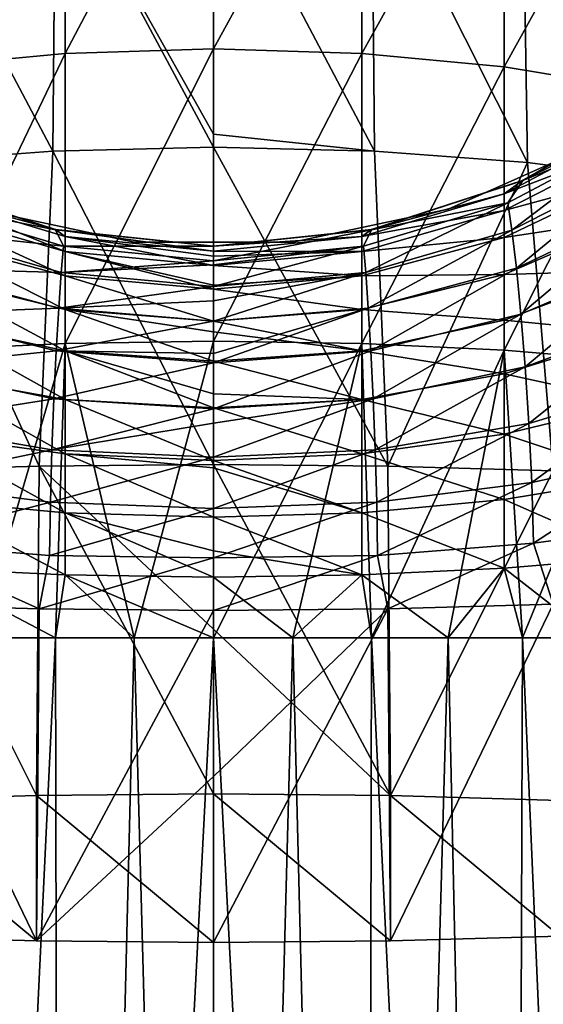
# Model space of a CAD drawing. Header units: millimetres. Extents: x -24 to 24, y -375 to 258.
# Tile 6 of 15: x -4 to 7, y 183 to 204. Entities that reach past the tile are written whole.
import ezdxf

# ---------------------------------------------------------------- set-up
doc = ezdxf.new("R2010")
doc.units = ezdxf.units.MM
doc.header["$LTSCALE"] = 159.143519
for name, color, linetype in [('10', 7, 'CONTINUOUS'), ('11', 7, 'CONTINUOUS'), ('12', 7, 'CONTINUOUS'), ('17', 7, 'CONTINUOUS'), ('19', 7, 'CONTINUOUS'), ('20', 7, 'CONTINUOUS'), ('25', 7, 'CONTINUOUS'), ('26', 7, 'CONTINUOUS'), ('27', 7, 'CONTINUOUS'), ('28', 7, 'CONTINUOUS'), ('29', 7, 'CONTINUOUS'), ('30', 7, 'CONTINUOUS'), ('31', 7, 'CONTINUOUS'), ('5', 7, 'CONTINUOUS'), ('6', 7, 'CONTINUOUS'), ('7', 7, 'CONTINUOUS'), ('8', 7, 'CONTINUOUS'), ('9', 7, 'CONTINUOUS')]:
    doc.layers.add(name, color=color, linetype=linetype)

msp = doc.modelspace()

# ---------------------------------------------------------------- linework, layer by layer
at = {"layer": '10', "color": 7, "linetype": 'CONTINUOUS', "true_color": 0xe0f2ff}
for points in [[(1.725, 191, 16.41), (0, 191, 16.5), (3.301, 127.327, 17.66), (1.725, 191, 16.41)], [(0, 191, 16.5), (0, 127.327, 17.966), (3.301, 127.327, 17.66), (0, 191, 16.5)], [(0, 191, -16.5), (1.725, 191, -16.41), (0, 126.709, -17.981), (0, 191, -16.5)], [(0, 126.709, -17.981), (1.725, 191, -16.41), (3.301, 127.327, -17.66), (0, 126.709, -17.981)], [(1.725, 191, -16.41), (3.431, 191, -16.139), (3.301, 127.327, -17.66), (1.725, 191, -16.41)], [(3.431, 191, 16.139), (1.725, 191, 16.41), (3.301, 127.327, 17.66), (3.431, 191, 16.139)], [(3.431, 191, -16.139), (5.099, 191, -15.692), (3.301, 127.327, -17.66), (3.431, 191, -16.139)], [(3.301, 127.327, -17.66), (5.099, 191, -15.692), (6.49, 127.327, -16.752), (3.301, 127.327, -17.66)], [(6.49, 127.327, 16.752), (3.431, 191, 16.139), (3.301, 127.327, 17.66), (6.49, 127.327, 16.752)], [(5.099, 191, 15.692), (3.431, 191, 16.139), (6.49, 127.327, 16.752), (5.099, 191, 15.692)], [(5.099, 191, -15.692), (6.711, 191, -15.073), (6.49, 127.327, -16.752), (5.099, 191, -15.692)], [(6.711, 191, 15.073), (5.099, 191, 15.692), (6.49, 127.327, 16.752), (6.711, 191, 15.073)], [(6.711, 191, -15.073), (8.25, 191, -14.289), (6.49, 127.327, -16.752), (6.711, 191, -15.073)], [(6.49, 127.327, -16.752), (8.25, 191, -14.289), (9.458, 127.327, -15.275), (6.49, 127.327, -16.752)], [(9.458, 127.327, 15.275), (6.711, 191, 15.073), (6.49, 127.327, 16.752), (9.458, 127.327, 15.275)], [(8.25, 191, 14.289), (6.711, 191, 15.073), (9.458, 127.327, 15.275), (8.25, 191, 14.289)]]:
    msp.add_3dface(points, dxfattribs=at)
at = {"layer": '11', "color": 7, "linetype": 'CONTINUOUS', "true_color": 0xe0f2ff}
for points in [[(-3.431, 199.861, 123.45), (-6.711, 200.926, 123.45), (-3.431, 199.861, 105.35), (-3.431, 199.861, 123.45)], [(-3.431, 199.861, 105.35), (-6.711, 200.926, 123.45), (-6.711, 200.926, 105.35), (-3.431, 199.861, 105.35)], [(0, 199.5, 123.45), (-3.431, 199.861, 123.45), (0, 199.5, 105.35), (0, 199.5, 123.45)], [(0, 199.5, 105.35), (-3.431, 199.861, 123.45), (-3.431, 199.861, 105.35), (0, 199.5, 105.35)]]:
    msp.add_3dface(points, dxfattribs=at)
at = {"layer": '12', "color": 7, "linetype": 'CONTINUOUS', "true_color": 0xe0f2ff}
for points in [[(6.711, 200.926, 105.35), (9.698, 202.651, 105.35), (6.711, 200.926, 123.45), (6.711, 200.926, 105.35)], [(6.711, 200.926, 123.45), (9.698, 202.651, 105.35), (9.698, 202.651, 123.45), (6.711, 200.926, 123.45)], [(3.431, 199.861, 105.35), (6.711, 200.926, 105.35), (3.431, 199.861, 123.45), (3.431, 199.861, 105.35)], [(3.431, 199.861, 123.45), (6.711, 200.926, 105.35), (6.711, 200.926, 123.45), (3.431, 199.861, 123.45)], [(0, 199.5, 123.45), (0, 199.5, 105.35), (3.431, 199.861, 105.35), (0, 199.5, 123.45)], [(0, 199.5, 123.45), (3.431, 199.861, 105.35), (3.431, 199.861, 123.45), (0, 199.5, 123.45)]]:
    msp.add_3dface(points, dxfattribs=at)
at = {"layer": '17', "color": 7, "linetype": 'CONTINUOUS', "true_color": 0xe0f2ff}
for points in [[(5.099, 200.308, 124.4), (8.25, 201.711, 124.4), (5.099, 200.308, 142.5), (5.099, 200.308, 124.4)], [(5.099, 200.308, 142.5), (8.25, 201.711, 124.4), (8.25, 201.711, 142.5), (5.099, 200.308, 142.5)], [(-5.099, 200.308, 124.4), (-1.725, 199.59, 124.4), (-5.099, 200.308, 142.5), (-5.099, 200.308, 124.4)], [(-5.099, 200.308, 142.5), (-1.725, 199.59, 124.4), (-1.725, 199.59, 142.5), (-5.099, 200.308, 142.5)], [(1.725, 199.59, 124.4), (5.099, 200.308, 124.4), (1.725, 199.59, 142.5), (1.725, 199.59, 124.4)], [(1.725, 199.59, 142.5), (5.099, 200.308, 124.4), (5.099, 200.308, 142.5), (1.725, 199.59, 142.5)], [(-1.725, 199.59, 124.4), (1.725, 199.59, 124.4), (-1.725, 199.59, 142.5), (-1.725, 199.59, 124.4)], [(-1.725, 199.59, 142.5), (1.725, 199.59, 124.4), (1.725, 199.59, 142.5), (-1.725, 199.59, 142.5)]]:
    msp.add_3dface(points, dxfattribs=at)
at = {"layer": '19', "color": 7, "linetype": 'CONTINUOUS', "true_color": 0xe0f2ff}
for points in [[(-3.431, 199.861, 161.55), (-6.711, 200.926, 161.55), (-3.431, 199.861, 143.45), (-3.431, 199.861, 161.55)], [(-3.431, 199.861, 143.45), (-6.711, 200.926, 161.55), (-6.711, 200.926, 143.45), (-3.431, 199.861, 143.45)], [(0, 199.5, 161.55), (-3.431, 199.861, 161.55), (0, 199.5, 143.45), (0, 199.5, 161.55)], [(0, 199.5, 143.45), (-3.431, 199.861, 161.55), (-3.431, 199.861, 143.45), (0, 199.5, 143.45)]]:
    msp.add_3dface(points, dxfattribs=at)
at = {"layer": '20', "color": 7, "linetype": 'CONTINUOUS', "true_color": 0xe0f2ff}
for points in [[(6.711, 200.926, 143.45), (9.698, 202.651, 143.45), (6.711, 200.926, 161.55), (6.711, 200.926, 143.45)], [(6.711, 200.926, 161.55), (9.698, 202.651, 143.45), (9.698, 202.651, 161.55), (6.711, 200.926, 161.55)], [(3.431, 199.861, 143.45), (6.711, 200.926, 143.45), (3.431, 199.861, 161.55), (3.431, 199.861, 143.45)], [(3.431, 199.861, 161.55), (6.711, 200.926, 143.45), (6.711, 200.926, 161.55), (3.431, 199.861, 161.55)], [(0, 199.5, 161.55), (0, 199.5, 143.45), (3.431, 199.861, 143.45), (0, 199.5, 161.55)], [(0, 199.5, 161.55), (3.431, 199.861, 143.45), (3.431, 199.861, 161.55), (0, 199.5, 161.55)]]:
    msp.add_3dface(points, dxfattribs=at)
at = {"layer": '25', "color": 7, "linetype": 'CONTINUOUS', "true_color": 0xe0f2ff}
for points in [[(-7.376, 194.627, 210.047), (-3.842, 187.577, 212.156), (-3.784, 194.729, 211.212), (-7.376, 194.627, 210.047)], [(-3.842, 187.577, 212.156), (0, 187.612, 212.558), (-3.784, 194.729, 211.212), (-3.842, 187.577, 212.156)], [(0, 194.763, 211.606), (-3.784, 194.729, 211.212), (0, 191.189, 212.071), (0, 194.763, 211.606)], [(-3.784, 194.729, 211.212), (0, 187.612, 212.558), (0, 191.189, 212.071), (-3.784, 194.729, 211.212)], [(-7.523, 187.473, 210.964), (-3.842, 187.577, 212.156), (-7.376, 194.627, 210.047), (-7.523, 187.473, 210.964)], [(-3.843, 184.423, 176.101), (-7.523, 184.527, 177.292), (-7.376, 191.731, 176.953), (-3.843, 184.423, 176.101)], [(-3.784, 191.629, 175.788), (-3.843, 184.423, 176.101), (-7.376, 191.731, 176.953), (-3.784, 191.629, 175.788)], [(0, 191.595, 175.394), (-3.843, 184.423, 176.101), (-3.784, 191.629, 175.788), (0, 191.595, 175.394)], [(0, 187.994, 175.557), (-3.843, 184.423, 176.101), (0, 191.595, 175.394), (0, 187.994, 175.557)], [(0, 184.388, 175.698), (-3.843, 184.423, 176.101), (0, 187.994, 175.557), (0, 184.388, 175.698)]]:
    msp.add_3dface(points, dxfattribs=at)
at = {"layer": '26', "color": 7, "linetype": 'CONTINUOUS', "true_color": 0xe0f2ff}
for points in [[(0, 194.763, 211.606), (0, 191.189, 212.071), (3.843, 187.577, 212.156), (0, 194.763, 211.606)], [(0, 194.763, 211.606), (3.843, 187.577, 212.156), (3.784, 194.729, 211.212), (0, 194.763, 211.606)], [(3.784, 194.729, 211.212), (3.843, 187.577, 212.156), (7.376, 194.627, 210.047), (3.784, 194.729, 211.212)], [(3.843, 187.577, 212.156), (7.523, 187.473, 210.964), (7.376, 194.627, 210.047), (3.843, 187.577, 212.156)], [(7.376, 191.731, 176.953), (3.842, 184.423, 176.1), (3.784, 191.629, 175.788), (7.376, 191.731, 176.953)], [(7.523, 184.527, 177.292), (3.842, 184.423, 176.1), (7.376, 191.731, 176.953), (7.523, 184.527, 177.292)], [(0, 184.388, 175.698), (0, 187.994, 175.557), (3.784, 191.629, 175.788), (0, 184.388, 175.698)], [(3.842, 184.423, 176.1), (0, 184.388, 175.698), (3.784, 191.629, 175.788), (3.842, 184.423, 176.1)], [(0, 187.994, 175.557), (0, 191.595, 175.394), (3.784, 191.629, 175.788), (0, 187.994, 175.557)], [(0, 191.189, 212.071), (0, 187.612, 212.558), (3.843, 187.577, 212.156), (0, 191.189, 212.071)]]:
    msp.add_3dface(points, dxfattribs=at)
at = {"layer": '27', "color": 7, "linetype": 'CONTINUOUS', "true_color": 0xe0f2ff}
for points in [[(0, 208.186, 207.503), (-3.436, 208.05, 207.199), (0, 201.933, 209.978), (0, 208.186, 207.503)], [(-3.436, 208.05, 207.199), (-6.718, 207.655, 206.299), (-3.493, 201.563, 209.737), (-3.436, 208.05, 207.199)], [(0, 201.649, 210.066), (-3.436, 208.05, 207.199), (-3.493, 201.563, 209.737), (0, 201.649, 210.066)], [(0, 201.933, 209.978), (-3.436, 208.05, 207.199), (0, 201.649, 210.066), (0, 201.933, 209.978)], [(-3.493, 201.563, 209.737), (-6.718, 207.655, 206.299), (-6.823, 201.315, 208.764), (-3.493, 201.563, 209.737)], [(-3.784, 194.729, 211.212), (-3.493, 201.563, 209.737), (-6.823, 201.315, 208.764), (-3.784, 194.729, 211.212)], [(-3.784, 194.729, 211.212), (0, 194.763, 211.606), (-3.493, 201.563, 209.737), (-3.784, 194.729, 211.212)], [(0, 194.763, 211.606), (0, 201.649, 210.066), (-3.493, 201.563, 209.737), (0, 194.763, 211.606)], [(-7.376, 194.627, 210.047), (-3.784, 194.729, 211.212), (-6.823, 201.315, 208.764), (-7.376, 194.627, 210.047)], [(-6.717, 200.929, 168.595), (-3.429, 199.86, 168.595), (-6.392, 200.441, 170.154), (-6.717, 200.929, 168.595)], [(-6.392, 200.441, 170.154), (-3.259, 199.502, 169.999), (-6.482, 199.85, 171.613), (-6.392, 200.441, 170.154)], [(-6.392, 200.441, 170.154), (-3.429, 199.86, 168.595), (-3.259, 199.502, 169.999), (-6.392, 200.441, 170.154)], [(-6.482, 199.85, 171.613), (-3.308, 198.934, 171.3), (-6.58, 199.028, 172.914), (-6.482, 199.85, 171.613)], [(-6.482, 199.85, 171.613), (-3.259, 199.502, 169.999), (-3.308, 198.934, 171.3), (-6.482, 199.85, 171.613)], [(-3.429, 199.86, 168.595), (0, 199.5, 168.595), (-3.259, 199.502, 169.999), (-3.429, 199.86, 168.595)], [(-3.259, 199.502, 169.999), (0, 199.187, 169.941), (-3.308, 198.934, 171.3), (-3.259, 199.502, 169.999)], [(-3.259, 199.502, 169.999), (0, 199.5, 168.595), (0, 199.187, 169.941), (-3.259, 199.502, 169.999)], [(0, 199.187, 169.941), (0, 199.097, 170.191), (-3.308, 198.934, 171.3), (0, 199.187, 169.941)], [(-6.58, 199.028, 172.914), (-3.361, 198.159, 172.446), (-6.678, 198.023, 174.028), (-6.58, 199.028, 172.914)], [(-6.58, 199.028, 172.914), (-3.308, 198.934, 171.3), (-3.361, 198.159, 172.446), (-6.58, 199.028, 172.914)], [(-3.308, 198.934, 171.3), (0, 199.097, 170.191), (0, 198.629, 171.186), (-3.308, 198.934, 171.3)], [(-3.308, 198.934, 171.3), (0, 198.629, 171.186), (-3.361, 198.159, 172.446), (-3.308, 198.934, 171.3)], [(0, 198.629, 171.186), (0, 198.316, 171.69), (-3.361, 198.159, 172.446), (0, 198.629, 171.186)], [(-6.678, 198.023, 174.028), (-3.361, 198.159, 172.446), (-3.415, 197.228, 173.413), (-6.678, 198.023, 174.028)], [(-3.361, 198.159, 172.446), (0, 197.875, 172.276), (-3.415, 197.228, 173.413), (-3.361, 198.159, 172.446)], [(-3.361, 198.159, 172.446), (0, 198.316, 171.69), (0, 197.875, 172.276), (-3.361, 198.159, 172.446)], [(-6.678, 198.023, 174.028), (-3.415, 197.228, 173.413), (-6.77, 196.884, 174.943), (-6.678, 198.023, 174.028)], [(0, 197.875, 172.276), (0, 197.172, 173.014), (-3.415, 197.228, 173.413), (0, 197.875, 172.276)], [(-6.77, 196.884, 174.943), (-3.415, 197.228, 173.413), (-3.466, 196.189, 174.194), (-6.77, 196.884, 174.943)], [(-3.415, 197.228, 173.413), (0, 196.972, 173.193), (-3.466, 196.189, 174.194), (-3.415, 197.228, 173.413)], [(-3.415, 197.228, 173.413), (0, 197.172, 173.014), (0, 196.972, 173.193), (-3.415, 197.228, 173.413)], [(-6.77, 196.884, 174.943), (-3.466, 196.189, 174.194), (-6.851, 195.654, 175.661), (-6.77, 196.884, 174.943)], [(0, 196.972, 173.193), (0, 195.97, 173.929), (-3.466, 196.189, 174.194), (0, 196.972, 173.193)], [(-6.851, 195.654, 175.661), (-3.466, 196.189, 174.194), (-3.51, 195.085, 174.796), (-6.851, 195.654, 175.661)], [(-3.466, 196.189, 174.194), (0, 195.97, 173.929), (-3.51, 195.085, 174.796), (-3.466, 196.189, 174.194)], [(0, 195.97, 173.929), (0, 195.662, 174.113), (-3.51, 195.085, 174.796), (0, 195.97, 173.929)], [(-6.851, 195.654, 175.661), (-3.51, 195.085, 174.796), (-6.913, 194.37, 176.193), (-6.851, 195.654, 175.661)], [(-3.51, 195.085, 174.796), (0, 195.662, 174.113), (0, 194.926, 174.488), (-3.51, 195.085, 174.796)], [(-6.913, 194.37, 176.193), (-3.51, 195.085, 174.796), (-3.544, 193.947, 175.24), (-6.913, 194.37, 176.193)], [(-3.51, 195.085, 174.796), (0, 194.926, 174.488), (-3.544, 193.947, 175.24), (-3.51, 195.085, 174.796)], [(0, 194.926, 174.488), (0, 193.805, 174.916), (-3.544, 193.947, 175.24), (0, 194.926, 174.488)], [(-6.913, 194.37, 176.193), (-3.544, 193.947, 175.24), (-6.95, 193.053, 176.557), (-6.913, 194.37, 176.193)], [(-6.95, 193.053, 176.557), (-3.544, 193.947, 175.24), (-3.563, 192.792, 175.547), (-6.95, 193.053, 176.557)], [(-3.544, 193.947, 175.24), (0, 193.805, 174.916), (-3.563, 192.792, 175.547), (-3.544, 193.947, 175.24)], [(0, 193.805, 174.916), (0, 192.739, 175.197), (-3.563, 192.792, 175.547), (0, 193.805, 174.916)], [(-3.784, 191.629, 175.788), (-7.376, 191.731, 176.953), (-6.95, 193.053, 176.557), (-3.784, 191.629, 175.788)], [(-3.784, 191.629, 175.788), (-6.95, 193.053, 176.557), (-3.563, 192.792, 175.547), (-3.784, 191.629, 175.788)], [(0, 192.739, 175.197), (-3.784, 191.629, 175.788), (-3.563, 192.792, 175.547), (0, 192.739, 175.197)], [(0, 191.595, 175.394), (-3.784, 191.629, 175.788), (0, 192.739, 175.197), (0, 191.595, 175.394)]]:
    msp.add_3dface(points, dxfattribs=at)
at = {"layer": '28', "color": 7, "linetype": 'CONTINUOUS', "true_color": 0xe0f2ff}
for points in [[(0, 208.186, 207.503), (0, 201.933, 209.978), (3.493, 201.563, 209.737), (0, 208.186, 207.503)], [(3.436, 208.05, 207.199), (0, 208.186, 207.503), (3.493, 201.563, 209.737), (3.436, 208.05, 207.199)], [(6.718, 207.655, 206.299), (3.436, 208.05, 207.199), (6.823, 201.315, 208.764), (6.718, 207.655, 206.299)], [(6.823, 201.315, 208.764), (3.436, 208.05, 207.199), (3.493, 201.563, 209.737), (6.823, 201.315, 208.764)], [(9.763, 207.012, 204.831), (6.718, 207.655, 206.299), (9.91, 200.912, 207.18), (9.763, 207.012, 204.831)], [(9.91, 200.912, 207.18), (6.718, 207.655, 206.299), (6.823, 201.315, 208.764), (9.91, 200.912, 207.18)], [(6.717, 200.929, 168.595), (9.715, 202.664, 168.595), (9.278, 201.966, 170.406), (6.717, 200.929, 168.595)], [(6.392, 200.441, 170.154), (6.717, 200.929, 168.595), (9.278, 201.966, 170.406), (6.392, 200.441, 170.154)], [(6.392, 200.441, 170.154), (9.278, 201.966, 170.406), (6.482, 199.85, 171.613), (6.392, 200.441, 170.154)], [(6.482, 199.85, 171.613), (9.278, 201.966, 170.406), (9.406, 201.337, 172.12), (6.482, 199.85, 171.613)], [(0, 201.933, 209.978), (0, 201.649, 210.066), (3.493, 201.563, 209.737), (0, 201.933, 209.978)], [(0, 194.763, 211.606), (3.784, 194.729, 211.212), (0, 201.649, 210.066), (0, 194.763, 211.606)], [(0, 201.649, 210.066), (3.784, 194.729, 211.212), (3.493, 201.563, 209.737), (0, 201.649, 210.066)], [(3.784, 194.729, 211.212), (6.823, 201.315, 208.764), (3.493, 201.563, 209.737), (3.784, 194.729, 211.212)], [(3.784, 194.729, 211.212), (7.376, 194.627, 210.047), (6.823, 201.315, 208.764), (3.784, 194.729, 211.212)], [(6.482, 199.85, 171.613), (9.406, 201.337, 172.12), (6.58, 199.028, 172.914), (6.482, 199.85, 171.613)], [(6.58, 199.028, 172.914), (9.406, 201.337, 172.12), (9.543, 200.437, 173.672), (6.58, 199.028, 172.914)], [(7.376, 194.627, 210.047), (9.91, 200.912, 207.18), (6.823, 201.315, 208.764), (7.376, 194.627, 210.047)], [(3.429, 199.86, 168.595), (6.717, 200.929, 168.595), (6.392, 200.441, 170.154), (3.429, 199.86, 168.595)], [(3.259, 199.502, 169.999), (3.429, 199.86, 168.595), (6.392, 200.441, 170.154), (3.259, 199.502, 169.999)], [(3.259, 199.502, 169.999), (6.392, 200.441, 170.154), (3.308, 198.934, 171.3), (3.259, 199.502, 169.999)], [(3.308, 198.934, 171.3), (6.392, 200.441, 170.154), (6.482, 199.85, 171.613), (3.308, 198.934, 171.3)], [(6.58, 199.028, 172.914), (9.543, 200.437, 173.672), (6.678, 198.023, 174.028), (6.58, 199.028, 172.914)], [(6.678, 198.023, 174.028), (9.543, 200.437, 173.672), (9.68, 199.312, 175.026), (6.678, 198.023, 174.028)], [(0, 199.187, 169.941), (0, 199.5, 168.595), (3.429, 199.86, 168.595), (0, 199.187, 169.941)], [(0, 199.187, 169.941), (3.429, 199.86, 168.595), (3.259, 199.502, 169.999), (0, 199.187, 169.941)], [(3.308, 198.934, 171.3), (6.482, 199.85, 171.613), (3.361, 198.159, 172.446), (3.308, 198.934, 171.3)], [(3.361, 198.159, 172.446), (6.482, 199.85, 171.613), (6.58, 199.028, 172.914), (3.361, 198.159, 172.446)], [(0, 199.097, 170.191), (0, 199.187, 169.941), (3.259, 199.502, 169.999), (0, 199.097, 170.191)], [(0, 198.629, 171.186), (0, 199.097, 170.191), (3.259, 199.502, 169.999), (0, 198.629, 171.186)], [(0, 198.629, 171.186), (3.259, 199.502, 169.999), (3.308, 198.934, 171.3), (0, 198.629, 171.186)], [(6.678, 198.023, 174.028), (9.68, 199.312, 175.026), (6.77, 196.884, 174.943), (6.678, 198.023, 174.028)], [(6.77, 196.884, 174.943), (9.68, 199.312, 175.026), (9.811, 198.01, 176.159), (6.77, 196.884, 174.943)], [(3.361, 198.159, 172.446), (6.58, 199.028, 172.914), (3.415, 197.228, 173.413), (3.361, 198.159, 172.446)], [(3.415, 197.228, 173.413), (6.58, 199.028, 172.914), (6.678, 198.023, 174.028), (3.415, 197.228, 173.413)], [(0, 198.316, 171.69), (0, 198.629, 171.186), (3.308, 198.934, 171.3), (0, 198.316, 171.69)], [(0, 197.875, 172.276), (0, 198.316, 171.69), (3.308, 198.934, 171.3), (0, 197.875, 172.276)], [(0, 197.875, 172.276), (3.308, 198.934, 171.3), (3.361, 198.159, 172.446), (0, 197.875, 172.276)], [(0, 197.172, 173.014), (0, 197.875, 172.276), (3.361, 198.159, 172.446), (0, 197.172, 173.014)], [(0, 196.972, 173.193), (0, 197.172, 173.014), (3.361, 198.159, 172.446), (0, 196.972, 173.193)], [(0, 196.972, 173.193), (3.361, 198.159, 172.446), (3.415, 197.228, 173.413), (0, 196.972, 173.193)], [(3.415, 197.228, 173.413), (6.678, 198.023, 174.028), (3.466, 196.189, 174.194), (3.415, 197.228, 173.413)], [(3.466, 196.189, 174.194), (6.678, 198.023, 174.028), (6.77, 196.884, 174.943), (3.466, 196.189, 174.194)], [(6.77, 196.884, 174.943), (9.811, 198.01, 176.159), (6.851, 195.654, 175.661), (6.77, 196.884, 174.943)], [(6.851, 195.654, 175.661), (9.811, 198.01, 176.159), (9.926, 196.577, 177.063), (6.851, 195.654, 175.661)], [(0, 195.97, 173.929), (0, 196.972, 173.193), (3.415, 197.228, 173.413), (0, 195.97, 173.929)], [(0, 195.97, 173.929), (3.415, 197.228, 173.413), (3.466, 196.189, 174.194), (0, 195.97, 173.929)], [(3.466, 196.189, 174.194), (6.77, 196.884, 174.943), (3.51, 195.085, 174.796), (3.466, 196.189, 174.194)], [(3.51, 195.085, 174.796), (6.77, 196.884, 174.943), (6.851, 195.654, 175.661), (3.51, 195.085, 174.796)], [(6.851, 195.654, 175.661), (9.926, 196.577, 177.063), (6.913, 194.37, 176.193), (6.851, 195.654, 175.661)], [(6.913, 194.37, 176.193), (9.926, 196.577, 177.063), (10.016, 195.055, 177.739), (6.913, 194.37, 176.193)], [(0, 195.662, 174.113), (0, 195.97, 173.929), (3.466, 196.189, 174.194), (0, 195.662, 174.113)], [(0, 194.926, 174.488), (0, 195.662, 174.113), (3.466, 196.189, 174.194), (0, 194.926, 174.488)], [(0, 194.926, 174.488), (3.466, 196.189, 174.194), (3.51, 195.085, 174.796), (0, 194.926, 174.488)], [(3.51, 195.085, 174.796), (6.851, 195.654, 175.661), (3.544, 193.947, 175.24), (3.51, 195.085, 174.796)], [(3.544, 193.947, 175.24), (6.851, 195.654, 175.661), (6.913, 194.37, 176.193), (3.544, 193.947, 175.24)], [(0, 193.805, 174.916), (0, 194.926, 174.488), (3.51, 195.085, 174.796), (0, 193.805, 174.916)], [(0, 193.805, 174.916), (3.51, 195.085, 174.796), (3.544, 193.947, 175.24), (0, 193.805, 174.916)], [(6.913, 194.37, 176.193), (10.016, 195.055, 177.739), (6.95, 193.053, 176.557), (6.913, 194.37, 176.193)], [(6.95, 193.053, 176.557), (10.016, 195.055, 177.739), (10.075, 193.475, 178.196), (6.95, 193.053, 176.557)], [(3.544, 193.947, 175.24), (6.913, 194.37, 176.193), (3.563, 192.792, 175.547), (3.544, 193.947, 175.24)], [(3.563, 192.792, 175.547), (6.913, 194.37, 176.193), (6.95, 193.053, 176.557), (3.563, 192.792, 175.547)], [(0, 192.739, 175.197), (0, 193.805, 174.916), (3.544, 193.947, 175.24), (0, 192.739, 175.197)], [(0, 192.739, 175.197), (3.544, 193.947, 175.24), (3.563, 192.792, 175.547), (0, 192.739, 175.197)], [(7.376, 191.731, 176.953), (6.95, 193.053, 176.557), (10.075, 193.475, 178.196), (7.376, 191.731, 176.953)], [(3.784, 191.629, 175.788), (3.563, 192.792, 175.547), (6.95, 193.053, 176.557), (3.784, 191.629, 175.788)], [(7.376, 191.731, 176.953), (3.784, 191.629, 175.788), (6.95, 193.053, 176.557), (7.376, 191.731, 176.953)], [(3.784, 191.629, 175.788), (0, 191.595, 175.394), (3.563, 192.792, 175.547), (3.784, 191.629, 175.788)], [(0, 191.595, 175.394), (0, 192.739, 175.197), (3.563, 192.792, 175.547), (0, 191.595, 175.394)]]:
    msp.add_3dface(points, dxfattribs=at)
at = {"layer": '29', "color": 7, "linetype": 'CONTINUOUS', "true_color": 0xe0f2ff}
for points in [[(-3.434, 199.861, 162.5), (-6.717, 200.929, 168.595), (-6.725, 200.933, 162.5), (-3.434, 199.861, 162.5)], [(-3.429, 199.86, 168.595), (-6.717, 200.929, 168.595), (-3.434, 199.861, 162.5), (-3.429, 199.86, 168.595)], [(0, 199.5, 162.5), (-3.429, 199.86, 168.595), (-3.434, 199.861, 162.5), (0, 199.5, 162.5)], [(0, 199.5, 168.595), (-3.429, 199.86, 168.595), (0, 199.5, 165.548), (0, 199.5, 168.595)], [(0, 199.5, 165.548), (-3.429, 199.86, 168.595), (0, 199.5, 162.5), (0, 199.5, 165.548)]]:
    msp.add_3dface(points, dxfattribs=at)
at = {"layer": '30', "color": 7, "linetype": 'CONTINUOUS', "true_color": 0xe0f2ff}
for points in [[(9.715, 202.664, 168.595), (6.717, 200.929, 168.595), (9.703, 202.655, 162.5), (9.715, 202.664, 168.595)], [(9.703, 202.655, 162.5), (6.717, 200.929, 168.595), (6.726, 200.933, 162.5), (9.703, 202.655, 162.5)], [(6.717, 200.929, 168.595), (3.429, 199.86, 168.595), (3.434, 199.861, 162.5), (6.717, 200.929, 168.595)], [(6.726, 200.933, 162.5), (6.717, 200.929, 168.595), (3.434, 199.861, 162.5), (6.726, 200.933, 162.5)], [(3.429, 199.86, 168.595), (0, 199.5, 168.595), (3.434, 199.861, 162.5), (3.429, 199.86, 168.595)], [(0, 199.5, 168.595), (0, 199.5, 165.548), (3.434, 199.861, 162.5), (0, 199.5, 168.595)], [(0, 199.5, 165.548), (0, 199.5, 162.5), (3.434, 199.861, 162.5), (0, 199.5, 165.548)]]:
    msp.add_3dface(points, dxfattribs=at)
at = {"layer": '31', "color": 7, "linetype": 'CONTINUOUS', "true_color": 0xe0f2ff}
for points in [[(-3.842, 187.577, 212.156), (-7.523, 187.473, 210.964), (-3.843, 184.423, 176.101), (-3.842, 187.577, 212.156)], [(-7.523, 187.473, 210.964), (-7.523, 184.527, 177.292), (-3.843, 184.423, 176.101), (-7.523, 187.473, 210.964)], [(-3.842, 187.577, 212.156), (-3.843, 184.423, 176.101), (0, 184.388, 175.698), (-3.842, 187.577, 212.156)], [(0, 187.612, 212.558), (-3.842, 187.577, 212.156), (0, 184.388, 175.698), (0, 187.612, 212.558)], [(0, 187.612, 212.558), (0, 184.388, 175.698), (3.842, 184.423, 176.1), (0, 187.612, 212.558)], [(0, 187.612, 212.558), (3.842, 184.423, 176.1), (3.843, 187.577, 212.156), (0, 187.612, 212.558)], [(3.842, 184.423, 176.1), (7.523, 184.527, 177.292), (3.843, 187.577, 212.156), (3.842, 184.423, 176.1)], [(7.523, 184.527, 177.292), (7.523, 187.473, 210.964), (3.843, 187.577, 212.156), (7.523, 184.527, 177.292)]]:
    msp.add_3dface(points, dxfattribs=at)
at = {"layer": '5', "color": 7, "linetype": 'CONTINUOUS', "true_color": 0xe0f2ff}
for points in [[(-3.431, 199.861, 25), (-6.705, 200.924, 104.6), (-6.711, 200.927, 25), (-3.431, 199.861, 25)], [(-3.424, 199.859, 104.6), (-6.705, 200.924, 104.6), (-3.431, 199.861, 25), (-3.424, 199.859, 104.6)], [(0, 199.5, 25), (-3.424, 199.859, 104.6), (-3.431, 199.861, 25), (0, 199.5, 25)], [(0, 199.5, 104.6), (-3.424, 199.859, 104.6), (0, 199.5, 25), (0, 199.5, 104.6)]]:
    msp.add_3dface(points, dxfattribs=at)
at = {"layer": '6', "color": 7, "linetype": 'CONTINUOUS', "true_color": 0xe0f2ff}
for points in [[(9.688, 202.644, 104.6), (6.701, 200.922, 104.6), (6.711, 200.927, 25), (9.688, 202.644, 104.6)], [(9.698, 202.651, 25), (9.688, 202.644, 104.6), (6.711, 200.927, 25), (9.698, 202.651, 25)], [(6.701, 200.922, 104.6), (3.422, 199.859, 104.6), (3.431, 199.861, 25), (6.701, 200.922, 104.6)], [(6.711, 200.927, 25), (6.701, 200.922, 104.6), (3.431, 199.861, 25), (6.711, 200.927, 25)], [(0, 199.5, 104.6), (0, 199.5, 25), (3.431, 199.861, 25), (0, 199.5, 104.6)], [(3.422, 199.859, 104.6), (0, 199.5, 104.6), (3.431, 199.861, 25), (3.422, 199.859, 104.6)]]:
    msp.add_3dface(points, dxfattribs=at)
at = {"layer": '7', "color": 7, "linetype": 'CONTINUOUS', "true_color": 0xe0f2ff}
for points in [[(-6.314, 209.238, -10.874), (-3.219, 209.663, -11.711), (-6.314, 203.395, -13.287), (-6.314, 209.238, -10.874)], [(-6.314, 203.395, -13.287), (-3.219, 209.663, -11.711), (-3.219, 203.684, -14.18), (-6.314, 203.395, -13.287)], [(-3.219, 209.663, -11.711), (0, 209.807, -11.994), (-3.219, 203.684, -14.18), (-3.219, 209.663, -11.711)], [(-3.219, 203.684, -14.18), (0, 209.807, -11.994), (0, 203.782, -14.482), (-3.219, 203.684, -14.18)], [(-6.314, 203.395, -13.287), (-3.219, 203.684, -14.18), (-6.314, 197.246, -14.757), (-6.314, 203.395, -13.287)], [(-6.314, 197.246, -14.757), (-3.219, 203.684, -14.18), (-3.219, 197.392, -15.684), (-6.314, 197.246, -14.757)], [(-3.219, 203.684, -14.18), (0, 203.782, -14.482), (-3.219, 197.392, -15.684), (-3.219, 203.684, -14.18)], [(-3.219, 197.392, -15.684), (0, 203.782, -14.482), (0, 197.441, -15.998), (-3.219, 197.392, -15.684)], [(-3.431, 199.861, 25), (-6.711, 200.927, 25), (-6.314, 200.636, 23.474), (-3.431, 199.861, 25)], [(-3.219, 199.709, 23.621), (-3.431, 199.861, 25), (-6.314, 200.636, 23.474), (-3.219, 199.709, 23.621)], [(-3.219, 199.709, 23.621), (-6.314, 200.636, 23.474), (-3.219, 199.385, 22.274), (-3.219, 199.709, 23.621)], [(-3.219, 199.385, 22.274), (-6.314, 200.636, 23.474), (-6.314, 200.278, 21.984), (-3.219, 199.385, 22.274)], [(-3.219, 199.385, 22.274), (-6.314, 200.278, 21.984), (-3.219, 198.855, 20.995), (-3.219, 199.385, 22.274)], [(-3.219, 198.855, 20.995), (-6.314, 200.278, 21.984), (-6.314, 199.691, 20.568), (-3.219, 198.855, 20.995)], [(0, 199.5, 25), (-3.431, 199.861, 25), (0, 199.395, 23.67), (0, 199.5, 25)], [(0, 199.395, 23.67), (-3.431, 199.861, 25), (-3.219, 199.709, 23.621), (0, 199.395, 23.67)], [(-3.219, 198.855, 20.995), (-6.314, 199.691, 20.568), (-3.219, 198.131, 19.814), (-3.219, 198.855, 20.995)], [(-3.219, 198.131, 19.814), (-6.314, 199.691, 20.568), (-6.314, 198.89, 19.262), (-3.219, 198.131, 19.814)], [(0, 199.395, 23.67), (-3.219, 199.709, 23.621), (0, 199.287, 23.109), (0, 199.395, 23.67)], [(0, 199.287, 23.109), (-3.219, 199.709, 23.621), (0, 199.083, 22.372), (0, 199.287, 23.109)], [(0, 199.083, 22.372), (-3.219, 199.709, 23.621), (-3.219, 199.385, 22.274), (0, 199.083, 22.372)], [(0, 199.083, 22.372), (-3.219, 199.385, 22.274), (0, 198.658, 21.312), (0, 199.083, 22.372)], [(0, 198.658, 21.312), (-3.219, 199.385, 22.274), (0, 198.572, 21.139), (0, 198.658, 21.312)], [(0, 198.572, 21.139), (-3.219, 199.385, 22.274), (-3.219, 198.855, 20.995), (0, 198.572, 21.139)], [(-3.219, 198.131, 19.814), (-6.314, 198.89, 19.262), (-3.219, 197.231, 18.762), (-3.219, 198.131, 19.814)], [(-3.219, 197.231, 18.762), (-6.314, 198.89, 19.262), (-6.314, 197.894, 18.097), (-3.219, 197.231, 18.762)], [(0, 198.572, 21.139), (-3.219, 198.855, 20.995), (0, 197.874, 20.001), (0, 198.572, 21.139)], [(0, 197.874, 20.001), (-3.219, 198.855, 20.995), (-3.219, 198.131, 19.814), (0, 197.874, 20.001)], [(0, 197.874, 20.001), (-3.219, 198.131, 19.814), (0, 197.645, 19.7), (0, 197.874, 20.001)], [(0, 197.645, 19.7), (-3.219, 198.131, 19.814), (0, 197.007, 18.986), (0, 197.645, 19.7)], [(0, 197.007, 18.986), (-3.219, 198.131, 19.814), (-3.219, 197.231, 18.762), (0, 197.007, 18.986)], [(-3.219, 197.231, 18.762), (-6.314, 197.894, 18.097), (-3.219, 196.177, 17.863), (-3.219, 197.231, 18.762)], [(-3.219, 196.177, 17.863), (-6.314, 197.894, 18.097), (-6.314, 196.728, 17.103), (-3.219, 196.177, 17.863)], [(-6.314, 197.246, -14.757), (-3.219, 197.392, -15.684), (-5.099, 191, -15.692), (-6.314, 197.246, -14.757)], [(-5.099, 191, -15.692), (-3.219, 197.392, -15.684), (-3.431, 191, -16.139), (-5.099, 191, -15.692)], [(-3.431, 191, -16.139), (-3.219, 197.392, -15.684), (-1.725, 191, -16.41), (-3.431, 191, -16.139)], [(-3.219, 197.392, -15.684), (0, 197.441, -15.998), (-1.725, 191, -16.41), (-3.219, 197.392, -15.684)], [(-1.725, 191, -16.41), (0, 197.441, -15.998), (0, 191, -16.5), (-1.725, 191, -16.41)], [(0, 197.007, 18.986), (-3.219, 197.231, 18.762), (0, 196.3, 18.354), (0, 197.007, 18.986)], [(0, 196.3, 18.354), (-3.219, 197.231, 18.762), (0, 195.991, 18.12), (0, 196.3, 18.354)], [(0, 195.991, 18.12), (-3.219, 197.231, 18.762), (-3.219, 196.177, 17.863), (0, 195.991, 18.12)], [(-3.219, 196.177, 17.863), (-6.314, 196.728, 17.103), (-3.219, 194.996, 17.14), (-3.219, 196.177, 17.863)], [(-3.219, 194.996, 17.14), (-6.314, 196.728, 17.103), (-6.314, 195.421, 16.303), (-3.219, 194.996, 17.14)], [(0, 195.991, 18.12), (-3.219, 196.177, 17.863), (0, 194.852, 17.423), (0, 195.991, 18.12)], [(0, 194.852, 17.423), (-3.219, 196.177, 17.863), (-3.219, 194.996, 17.14), (0, 194.852, 17.423)], [(-3.219, 194.996, 17.14), (-6.314, 195.421, 16.303), (-3.219, 193.716, 16.612), (-3.219, 194.996, 17.14)], [(-3.219, 193.716, 16.612), (-6.314, 195.421, 16.303), (-6.314, 194.005, 15.718), (-3.219, 193.716, 16.612)], [(0, 194.852, 17.423), (-3.219, 194.996, 17.14), (0, 194.688, 17.342), (0, 194.852, 17.423)], [(0, 194.688, 17.342), (-3.219, 194.996, 17.14), (0, 193.618, 16.913), (0, 194.688, 17.342)], [(0, 193.618, 16.913), (-3.219, 194.996, 17.14), (-3.219, 193.716, 16.612), (0, 193.618, 16.913)], [(-3.219, 193.716, 16.612), (-6.314, 194.005, 15.718), (-3.219, 192.369, 16.29), (-3.219, 193.716, 16.612)], [(-3.219, 192.369, 16.29), (-6.314, 194.005, 15.718), (-6.314, 192.514, 15.362), (-3.219, 192.369, 16.29)], [(0, 193.618, 16.913), (-3.219, 193.716, 16.612), (0, 192.891, 16.713), (0, 193.618, 16.913)], [(0, 192.891, 16.713), (-3.219, 193.716, 16.612), (0, 192.319, 16.603), (0, 192.891, 16.713)], [(0, 192.319, 16.603), (-3.219, 193.716, 16.612), (-3.219, 192.369, 16.29), (0, 192.319, 16.603)], [(-3.219, 192.369, 16.29), (-6.314, 192.514, 15.362), (-3.431, 191, 16.139), (-3.219, 192.369, 16.29)], [(-3.431, 191, 16.139), (-6.314, 192.514, 15.362), (-5.099, 191, 15.692), (-3.431, 191, 16.139)], [(-1.725, 191, 16.41), (-3.219, 192.369, 16.29), (-3.431, 191, 16.139), (-1.725, 191, 16.41)], [(0, 192.319, 16.603), (-3.219, 192.369, 16.29), (0, 191, 16.5), (0, 192.319, 16.603)], [(0, 191, 16.5), (-3.219, 192.369, 16.29), (-1.725, 191, 16.41), (0, 191, 16.5)]]:
    msp.add_3dface(points, dxfattribs=at)
at = {"layer": '8', "color": 7, "linetype": 'CONTINUOUS', "true_color": 0xe0f2ff}
for points in [[(0, 203.782, -14.482), (0, 209.807, -11.994), (3.219, 209.663, -11.711), (0, 203.782, -14.482)], [(0, 203.782, -14.482), (3.219, 209.663, -11.711), (3.219, 203.684, -14.18), (0, 203.782, -14.482)], [(3.219, 209.663, -11.711), (6.314, 209.238, -10.874), (3.219, 203.684, -14.18), (3.219, 209.663, -11.711)], [(3.219, 203.684, -14.18), (6.314, 209.238, -10.874), (6.314, 203.395, -13.287), (3.219, 203.684, -14.18)], [(6.314, 209.238, -10.874), (9.167, 208.547, -9.515), (6.314, 203.395, -13.287), (6.314, 209.238, -10.874)], [(6.314, 203.395, -13.287), (9.167, 208.547, -9.515), (9.167, 202.925, -11.836), (6.314, 203.395, -13.287)], [(0, 197.441, -15.998), (0, 203.782, -14.482), (3.219, 203.684, -14.18), (0, 197.441, -15.998)], [(0, 197.441, -15.998), (3.219, 203.684, -14.18), (3.219, 197.392, -15.684), (0, 197.441, -15.998)], [(3.219, 203.684, -14.18), (6.314, 203.395, -13.287), (3.219, 197.392, -15.684), (3.219, 203.684, -14.18)], [(3.219, 197.392, -15.684), (6.314, 203.395, -13.287), (6.314, 197.246, -14.757), (3.219, 197.392, -15.684)], [(6.314, 203.395, -13.287), (9.167, 202.925, -11.836), (6.314, 197.246, -14.757), (6.314, 203.395, -13.287)], [(6.314, 197.246, -14.757), (9.167, 202.925, -11.836), (9.167, 197.01, -13.251), (6.314, 197.246, -14.757)], [(9.698, 202.651, 25), (6.711, 200.927, 25), (9.167, 202.142, 23.235), (9.698, 202.651, 25)], [(9.167, 202.142, 23.235), (6.711, 200.927, 25), (6.314, 200.636, 23.474), (9.167, 202.142, 23.235)], [(9.167, 202.142, 23.235), (6.314, 200.636, 23.474), (9.167, 201.728, 21.512), (9.167, 202.142, 23.235)], [(9.167, 201.728, 21.512), (6.314, 200.636, 23.474), (6.314, 200.278, 21.984), (9.167, 201.728, 21.512)], [(9.167, 201.728, 21.512), (6.314, 200.278, 21.984), (9.167, 201.05, 19.876), (9.167, 201.728, 21.512)], [(6.711, 200.927, 25), (3.431, 199.861, 25), (6.314, 200.636, 23.474), (6.711, 200.927, 25)], [(9.167, 201.05, 19.876), (6.314, 200.278, 21.984), (6.314, 199.691, 20.568), (9.167, 201.05, 19.876)], [(9.167, 201.05, 19.876), (6.314, 199.691, 20.568), (9.167, 200.123, 18.365), (9.167, 201.05, 19.876)], [(6.314, 200.636, 23.474), (3.431, 199.861, 25), (3.219, 199.709, 23.621), (6.314, 200.636, 23.474)], [(6.314, 200.636, 23.474), (3.219, 199.709, 23.621), (6.314, 200.278, 21.984), (6.314, 200.636, 23.474)], [(6.314, 200.278, 21.984), (3.219, 199.709, 23.621), (3.219, 199.385, 22.274), (6.314, 200.278, 21.984)], [(6.314, 200.278, 21.984), (3.219, 199.385, 22.274), (6.314, 199.691, 20.568), (6.314, 200.278, 21.984)], [(9.167, 200.123, 18.365), (6.314, 199.691, 20.568), (6.314, 198.89, 19.262), (9.167, 200.123, 18.365)], [(9.167, 200.123, 18.365), (6.314, 198.89, 19.262), (9.167, 198.972, 17.018), (9.167, 200.123, 18.365)], [(3.431, 199.861, 25), (0, 199.5, 25), (3.219, 199.709, 23.621), (3.431, 199.861, 25)], [(0, 199.5, 25), (0, 199.395, 23.67), (3.219, 199.709, 23.621), (0, 199.5, 25)], [(3.219, 199.709, 23.621), (0, 199.395, 23.67), (3.219, 199.385, 22.274), (3.219, 199.709, 23.621)], [(6.314, 199.691, 20.568), (3.219, 199.385, 22.274), (3.219, 198.855, 20.995), (6.314, 199.691, 20.568)], [(6.314, 199.691, 20.568), (3.219, 198.855, 20.995), (6.314, 198.89, 19.262), (6.314, 199.691, 20.568)], [(0, 199.395, 23.67), (0, 199.287, 23.109), (3.219, 199.385, 22.274), (0, 199.395, 23.67)], [(0, 199.287, 23.109), (0, 199.083, 22.372), (3.219, 199.385, 22.274), (0, 199.287, 23.109)], [(3.219, 199.385, 22.274), (0, 199.083, 22.372), (3.219, 198.855, 20.995), (3.219, 199.385, 22.274)], [(0, 199.083, 22.372), (0, 198.658, 21.312), (3.219, 198.855, 20.995), (0, 199.083, 22.372)], [(9.167, 198.972, 17.018), (6.314, 198.89, 19.262), (6.314, 197.894, 18.097), (9.167, 198.972, 17.018)], [(9.167, 198.972, 17.018), (6.314, 197.894, 18.097), (9.167, 197.624, 15.869), (9.167, 198.972, 17.018)], [(0, 198.658, 21.312), (0, 198.572, 21.139), (3.219, 198.855, 20.995), (0, 198.658, 21.312)], [(3.219, 198.855, 20.995), (0, 198.572, 21.139), (3.219, 198.131, 19.814), (3.219, 198.855, 20.995)], [(6.314, 198.89, 19.262), (3.219, 198.855, 20.995), (3.219, 198.131, 19.814), (6.314, 198.89, 19.262)], [(6.314, 198.89, 19.262), (3.219, 198.131, 19.814), (6.314, 197.894, 18.097), (6.314, 198.89, 19.262)], [(0, 198.572, 21.139), (0, 197.874, 20.001), (3.219, 198.131, 19.814), (0, 198.572, 21.139)], [(3.219, 198.131, 19.814), (0, 197.874, 20.001), (3.219, 197.231, 18.762), (3.219, 198.131, 19.814)], [(6.314, 197.894, 18.097), (3.219, 198.131, 19.814), (3.219, 197.231, 18.762), (6.314, 197.894, 18.097)], [(6.314, 197.894, 18.097), (3.219, 197.231, 18.762), (6.314, 196.728, 17.103), (6.314, 197.894, 18.097)], [(9.167, 197.624, 15.869), (6.314, 197.894, 18.097), (6.314, 196.728, 17.103), (9.167, 197.624, 15.869)], [(0, 197.874, 20.001), (0, 197.645, 19.7), (3.219, 197.231, 18.762), (0, 197.874, 20.001)], [(0, 197.645, 19.7), (0, 197.007, 18.986), (3.219, 197.231, 18.762), (0, 197.645, 19.7)], [(9.167, 197.624, 15.869), (6.314, 196.728, 17.103), (9.167, 196.112, 14.944), (9.167, 197.624, 15.869)], [(0, 191, -16.5), (0, 197.441, -15.998), (3.219, 197.392, -15.684), (0, 191, -16.5)], [(0, 191, -16.5), (3.219, 197.392, -15.684), (1.725, 191, -16.41), (0, 191, -16.5)], [(1.725, 191, -16.41), (3.219, 197.392, -15.684), (3.431, 191, -16.139), (1.725, 191, -16.41)], [(3.219, 197.392, -15.684), (6.314, 197.246, -14.757), (3.431, 191, -16.139), (3.219, 197.392, -15.684)], [(3.219, 197.231, 18.762), (0, 197.007, 18.986), (3.219, 196.177, 17.863), (3.219, 197.231, 18.762)], [(6.314, 196.728, 17.103), (3.219, 197.231, 18.762), (3.219, 196.177, 17.863), (6.314, 196.728, 17.103)], [(3.431, 191, -16.139), (6.314, 197.246, -14.757), (5.099, 191, -15.692), (3.431, 191, -16.139)], [(5.099, 191, -15.692), (6.314, 197.246, -14.757), (6.711, 191, -15.073), (5.099, 191, -15.692)], [(6.314, 197.246, -14.757), (9.167, 197.01, -13.251), (6.711, 191, -15.073), (6.314, 197.246, -14.757)], [(0, 197.007, 18.986), (0, 196.3, 18.354), (3.219, 196.177, 17.863), (0, 197.007, 18.986)], [(6.711, 191, -15.073), (9.167, 197.01, -13.251), (8.25, 191, -14.289), (6.711, 191, -15.073)], [(6.314, 196.728, 17.103), (3.219, 196.177, 17.863), (6.314, 195.421, 16.303), (6.314, 196.728, 17.103)], [(9.167, 196.112, 14.944), (6.314, 196.728, 17.103), (6.314, 195.421, 16.303), (9.167, 196.112, 14.944)], [(0, 196.3, 18.354), (0, 195.991, 18.12), (3.219, 196.177, 17.863), (0, 196.3, 18.354)], [(3.219, 196.177, 17.863), (0, 195.991, 18.12), (3.219, 194.996, 17.14), (3.219, 196.177, 17.863)], [(0, 195.991, 18.12), (0, 194.852, 17.423), (3.219, 194.996, 17.14), (0, 195.991, 18.12)], [(6.314, 195.421, 16.303), (3.219, 196.177, 17.863), (3.219, 194.996, 17.14), (6.314, 195.421, 16.303)], [(9.167, 196.112, 14.944), (6.314, 195.421, 16.303), (9.167, 194.474, 14.268), (9.167, 196.112, 14.944)], [(6.314, 195.421, 16.303), (3.219, 194.996, 17.14), (6.314, 194.005, 15.718), (6.314, 195.421, 16.303)], [(9.167, 194.474, 14.268), (6.314, 195.421, 16.303), (6.314, 194.005, 15.718), (9.167, 194.474, 14.268)], [(3.219, 194.996, 17.14), (0, 194.852, 17.423), (3.219, 193.716, 16.612), (3.219, 194.996, 17.14)], [(6.314, 194.005, 15.718), (3.219, 194.996, 17.14), (3.219, 193.716, 16.612), (6.314, 194.005, 15.718)], [(0, 194.852, 17.423), (0, 194.688, 17.342), (3.219, 193.716, 16.612), (0, 194.852, 17.423)], [(0, 194.688, 17.342), (0, 193.618, 16.913), (3.219, 193.716, 16.612), (0, 194.688, 17.342)], [(9.167, 194.474, 14.268), (6.314, 194.005, 15.718), (9.167, 192.751, 13.856), (9.167, 194.474, 14.268)], [(6.314, 194.005, 15.718), (3.219, 193.716, 16.612), (6.314, 192.514, 15.362), (6.314, 194.005, 15.718)], [(9.167, 192.751, 13.856), (6.314, 194.005, 15.718), (6.314, 192.514, 15.362), (9.167, 192.751, 13.856)], [(3.219, 193.716, 16.612), (0, 193.618, 16.913), (3.219, 192.369, 16.29), (3.219, 193.716, 16.612)], [(6.314, 192.514, 15.362), (3.219, 193.716, 16.612), (3.219, 192.369, 16.29), (6.314, 192.514, 15.362)], [(0, 193.618, 16.913), (0, 192.891, 16.713), (3.219, 192.369, 16.29), (0, 193.618, 16.913)], [(0, 192.891, 16.713), (0, 192.319, 16.603), (3.219, 192.369, 16.29), (0, 192.891, 16.713)], [(9.167, 192.751, 13.856), (6.314, 192.514, 15.362), (8.25, 191, 14.289), (9.167, 192.751, 13.856)], [(3.219, 192.369, 16.29), (0, 192.319, 16.603), (1.725, 191, 16.41), (3.219, 192.369, 16.29)], [(3.431, 191, 16.139), (3.219, 192.369, 16.29), (1.725, 191, 16.41), (3.431, 191, 16.139)], [(6.314, 192.514, 15.362), (3.219, 192.369, 16.29), (5.099, 191, 15.692), (6.314, 192.514, 15.362)], [(5.099, 191, 15.692), (3.219, 192.369, 16.29), (3.431, 191, 16.139), (5.099, 191, 15.692)], [(6.711, 191, 15.073), (6.314, 192.514, 15.362), (5.099, 191, 15.692), (6.711, 191, 15.073)], [(8.25, 191, 14.289), (6.314, 192.514, 15.362), (6.711, 191, 15.073), (8.25, 191, 14.289)], [(0, 192.319, 16.603), (0, 191, 16.5), (1.725, 191, 16.41), (0, 192.319, 16.603)]]:
    msp.add_3dface(points, dxfattribs=at)
at = {"layer": '9', "color": 7, "linetype": 'CONTINUOUS', "true_color": 0xe0f2ff}
for points in [[(-3.301, 127.327, 17.66), (-5.099, 191, 15.692), (-6.49, 127.327, 16.752), (-3.301, 127.327, 17.66)], [(-5.099, 191, -15.692), (-3.431, 191, -16.139), (-6.49, 127.327, -16.752), (-5.099, 191, -15.692)], [(-6.49, 127.327, -16.752), (-3.431, 191, -16.139), (-3.301, 127.327, -17.66), (-6.49, 127.327, -16.752)], [(-3.431, 191, 16.139), (-5.099, 191, 15.692), (-3.301, 127.327, 17.66), (-3.431, 191, 16.139)], [(-1.725, 191, 16.41), (-3.431, 191, 16.139), (-3.301, 127.327, 17.66), (-1.725, 191, 16.41)], [(-3.431, 191, -16.139), (-1.725, 191, -16.41), (-3.301, 127.327, -17.66), (-3.431, 191, -16.139)], [(0, 127.327, 17.966), (-1.725, 191, 16.41), (-3.301, 127.327, 17.66), (0, 127.327, 17.966)], [(-1.725, 191, -16.41), (0, 191, -16.5), (-3.301, 127.327, -17.66), (-1.725, 191, -16.41)], [(-3.301, 127.327, -17.66), (0, 191, -16.5), (0, 126.709, -17.981), (-3.301, 127.327, -17.66)], [(0, 191, 16.5), (-1.725, 191, 16.41), (0, 127.327, 17.966), (0, 191, 16.5)]]:
    msp.add_3dface(points, dxfattribs=at)

doc.saveas('drawing.dxf')
